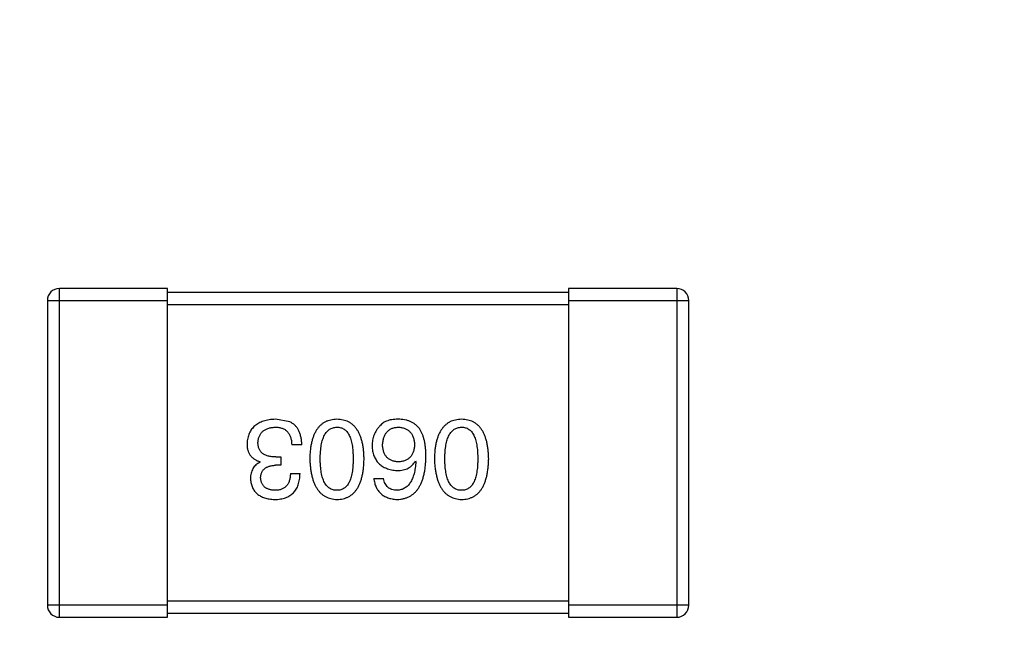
# Model space of a CAD drawing. Header units: inches. Extents: x -13 to 240, y -18 to 126.
# Tile 84 of 112: x 189.04 to 191.49, y 75.27 to 76.85. Entities that reach past the tile are written whole.
import ezdxf

# ---------------------------------------------------------------- set-up
doc = ezdxf.new("R2010")
doc.units = ezdxf.units.IN
doc.header["$LTSCALE"] = 1.21
doc.header["$MEASUREMENT"] = 0
doc.header["$PDMODE"] = 3
doc.header["$PDSIZE"] = 0.3125
doc.layers.get('0').update_dxf_attribs({"linetype": 'CONTINUOUS'})
doc.layers.get('Defpoints').update_dxf_attribs({"linetype": 'CONTINUOUS'})
doc.layers.add('DIM', color=3, linetype='CONTINUOUS')
doc.styles.get("Standard").update_dxf_attribs({"font": 'txt', "width": 0.8})
doc.dimstyles.get("Standard").update_dxf_attribs({"dimtxt": 0.15625, "dimasz": 0.1875, "dimexe": 0.125, "dimexo": 0.0625, "dimgap": 0.09, "dimtad": 0, "dimtih": 1, "dimtoh": 1, "dimzin": 4, "dimdsep": 46, "dimtxsty": 'Standard', "dimblk": '_FILLED', "dimblk1": '_FILLED', "dimblk2": '_FILLED', "dimcen": 0.09, "dimazin": 1, "dimtp": 0.01, "dimtm": 0.01, "dimtfac": 1, "dimtofl": 0, "dimtmove": 0, "dimatfit": 3, "dimldrblk": '_FILLED', "dimfxl": 1, "dimtolj": 1, "dimtzin": 4, "dimarcsym": 0})

# ---------------------------------------------------------------- blocks, each defined once
blk = doc.blocks.new('_FILLED')
at = {"color": 0, "linetype": 'ByBlock'}
blk.add_solid([(0, 0), (-1, 0.1667), (-1, -0.1667)], dxfattribs=at)
blk = doc.blocks.new('*D58')
at = {"layer": 'Defpoints', "color": 0}
for p in [(173.8269, 113.8351), (173.8269, 99.4649), (198.0766, 63.4663)]:
    blk.add_point(p, dxfattribs=at)
at = {"layer": 'DIM', "color": 0, "lineweight": -2}
for p, q in [((173.8269, 99.5274), (173.8269, 113.9601)), ((198.0766, 63.5288), (198.0766, 113.9601)), ((175.8269, 113.8351), (182.6618, 113.8351)), ((196.0766, 113.8351), (189.2418, 113.8351))]:
    blk.add_line(p, q, dxfattribs=at)
at = {"layer": 'DIM', "color": 0, "lineweight": -2, "xscale": 2, "yscale": 2, "zscale": 2, "rotation": 180}
blk.add_blockref('_FILLED', (173.8269, 113.8351), dxfattribs=at)
at = {"layer": 'DIM', "color": 0, "lineweight": -2, "xscale": 2, "yscale": 2, "zscale": 2}
blk.add_blockref('_FILLED', (198.0766, 113.8351), dxfattribs=at)
at = {"layer": 'DIM', "color": 0, "insert": (185.9518, 113.8351), "char_height": 2, "attachment_point": 5}
blk.add_mtext('\\A1;24.25', dxfattribs=at)

msp = doc.modelspace()

# ---------------------------------------------------------------- linework, layer by layer
at = {"color": 7, "linetype": 'Continuous'}
for p, q in [((189.1365, 75.3563), (189.1365, 76.1763)), ((189.4065, 76.1763), (189.1365, 76.1763)), ((189.4065, 75.3563), (189.4065, 76.1763)), ((190.4065, 76.1763), (190.4065, 75.3563)), ((190.6765, 76.1763), (190.4065, 76.1763)), ((190.6765, 76.1763), (190.6765, 75.3563)), ((189.1065, 76.1463), (189.1065, 75.3863)), ((189.1065, 76.1463), (189.4065, 76.1463)), ((190.4065, 76.1663), (189.4065, 76.1663)), ((190.4065, 76.1463), (190.7065, 76.1463)), ((190.7065, 75.3863), (190.7065, 76.1463)), ((189.4065, 76.1363), (190.4065, 76.1363)), ((189.7117, 75.8434), (189.6756, 75.85)), ((189.7412, 75.7866), (189.7161, 75.7866)), ((189.6767, 75.756), (189.6888, 75.756)), ((189.6888, 75.756), (189.6888, 75.7353)), ((189.6374, 75.7429), (189.6374, 75.744)), ((189.6888, 75.7353), (189.6756, 75.7353)), ((190.0248, 75.7462), (190.0258, 75.7451)), ((189.7128, 75.7145), (189.7368, 75.7145)), ((189.9209, 75.7025), (189.945, 75.7025)), ((189.4065, 75.3863), (189.1065, 75.3863)), ((190.4065, 75.3963), (189.4065, 75.3963)), ((190.7065, 75.3863), (190.4065, 75.3863)), ((189.1365, 75.3563), (189.4065, 75.3563)), ((189.4065, 75.3663), (190.4065, 75.3663)), ((190.4065, 75.3563), (190.6765, 75.3563))]:
    msp.add_line(p, q, dxfattribs=at)
for centre, start, end in [((189.1365, 76.1463), 90, 180), ((190.6765, 76.1463), 0, 90), ((189.1365, 75.3863), 180, 270), ((190.6765, 75.3863), 270, 0)]:
    msp.add_arc(centre, 0.03, start, end, dxfattribs=at)
for points, knots in [([(189.6756, 75.85), (189.6729, 75.8499), (189.6676, 75.8496), (189.6598, 75.8487), (189.6526, 75.8473), (189.6459, 75.8455), (189.6396, 75.8432), (189.6339, 75.8405), (189.6287, 75.8373), (189.6239, 75.8337), (189.6197, 75.8296), (189.616, 75.8251), (189.6128, 75.8202), (189.6101, 75.8147), (189.608, 75.8089), (189.6063, 75.8026), (189.6051, 75.7959), (189.6048, 75.7912), (189.6046, 75.7888)], [0, 0, 0, 0, 0.078078, 0.151942, 0.221594, 0.28726, 0.350176, 0.409768, 0.467648, 0.523784, 0.578904, 0.634014, 0.689819, 0.746826, 0.805875, 0.867063, 0.931764, 1, 1, 1, 1]), ([(189.8289, 75.85), (189.8262, 75.8499), (189.8211, 75.8496), (189.8136, 75.8484), (189.8066, 75.8463), (189.8, 75.8436), (189.794, 75.8401), (189.7885, 75.8358), (189.7835, 75.8307), (189.779, 75.8249), (189.775, 75.8183), (189.7715, 75.811), (189.7685, 75.8029), (189.766, 75.7941), (189.764, 75.7846), (189.7625, 75.7742), (189.7615, 75.7632), (189.7613, 75.7556), (189.7611, 75.7516)], [0, 0, 0, 0, 0.059134, 0.115603, 0.169236, 0.221572, 0.273254, 0.32474, 0.377319, 0.431815, 0.488555, 0.548609, 0.612242, 0.680182, 0.75251, 0.829782, 0.91231, 1, 1, 1, 1]), ([(189.8966, 75.7516), (189.8965, 75.7556), (189.8962, 75.7632), (189.8952, 75.7742), (189.8938, 75.7846), (189.8917, 75.7941), (189.8892, 75.8029), (189.8862, 75.811), (189.8828, 75.8183), (189.8788, 75.8248), (189.8743, 75.8307), (189.8693, 75.8358), (189.8638, 75.8401), (189.8577, 75.8436), (189.8512, 75.8463), (189.8442, 75.8484), (189.8367, 75.8496), (189.8315, 75.8499), (189.8289, 75.85)], [0, 0, 0, 0, 0.087693, 0.170223, 0.247496, 0.319826, 0.387768, 0.451403, 0.511459, 0.568358, 0.622671, 0.675251, 0.726739, 0.778422, 0.830759, 0.884394, 0.940865, 1, 1, 1, 1]), ([(189.9854, 75.85), (189.9826, 75.8501), (189.9772, 75.8501), (189.9694, 75.8495), (189.9622, 75.8484), (189.9557, 75.8466), (189.9498, 75.8443), (189.9446, 75.8413), (189.94, 75.8379), (189.9375, 75.835), (189.9362, 75.8336)], [0, 0, 0, 0, 0.156782, 0.301945, 0.436395, 0.561474, 0.678489, 0.78853, 0.894967, 1, 1, 1, 1]), ([(190.0368, 75.8238), (190.0353, 75.8258), (190.0324, 75.8298), (190.0271, 75.8349), (190.0215, 75.8394), (190.0152, 75.843), (190.0085, 75.846), (190.0013, 75.8481), (189.9935, 75.8495), (189.9882, 75.8498), (189.9854, 75.85)], [0, 0, 0, 0, 0.125033, 0.246266, 0.36603, 0.485265, 0.606781, 0.732144, 0.862551, 1, 1, 1, 1]), ([(190.1398, 75.85), (190.1371, 75.8499), (190.1319, 75.8496), (190.1244, 75.8484), (190.1174, 75.8463), (190.1109, 75.8436), (190.1049, 75.8401), (190.0993, 75.8358), (190.0943, 75.8307), (190.0898, 75.8249), (190.0859, 75.8183), (190.0824, 75.811), (190.0794, 75.8029), (190.0769, 75.7941), (190.0749, 75.7846), (190.0734, 75.7742), (190.0724, 75.7632), (190.0721, 75.7556), (190.072, 75.7516)], [0, 0, 0, 0, 0.059134, 0.115603, 0.169236, 0.221572, 0.273254, 0.32474, 0.377319, 0.431815, 0.488555, 0.548609, 0.612242, 0.680182, 0.75251, 0.829782, 0.91231, 1, 1, 1, 1]), ([(190.2075, 75.7516), (190.2074, 75.7556), (190.2071, 75.7632), (190.2061, 75.7742), (190.2046, 75.7846), (190.2026, 75.7941), (190.2001, 75.8029), (190.1971, 75.811), (190.1937, 75.8183), (190.1896, 75.8248), (190.1852, 75.8307), (190.1802, 75.8358), (190.1746, 75.8401), (190.1686, 75.8436), (190.1621, 75.8463), (190.1551, 75.8484), (190.1476, 75.8496), (190.1424, 75.8499), (190.1398, 75.85)], [0, 0, 0, 0, 0.087693, 0.170223, 0.247496, 0.319826, 0.387768, 0.451403, 0.511459, 0.568358, 0.622671, 0.675251, 0.726739, 0.778422, 0.830759, 0.884394, 0.940865, 1, 1, 1, 1]), ([(189.6319, 75.7921), (189.632, 75.7935), (189.6322, 75.7964), (189.633, 75.8005), (189.634, 75.8044), (189.6353, 75.808), (189.637, 75.8113), (189.6388, 75.8144), (189.6411, 75.8172), (189.6436, 75.8198), (189.6465, 75.822), (189.6496, 75.824), (189.653, 75.8258), (189.6568, 75.8272), (189.6608, 75.8284), (189.6651, 75.8293), (189.6697, 75.83), (189.6729, 75.8302), (189.6745, 75.8303)], [0, 0, 0, 0, 0.068514, 0.133941, 0.195994, 0.255362, 0.312994, 0.369441, 0.424687, 0.480522, 0.537148, 0.594801, 0.654411, 0.716817, 0.781981, 0.850498, 0.923306, 1, 1, 1, 1]), ([(189.6745, 75.8303), (189.6762, 75.8303), (189.6794, 75.8303), (189.684, 75.8297), (189.6883, 75.8289), (189.6923, 75.8277), (189.696, 75.8262), (189.6994, 75.8243), (189.7024, 75.822), (189.7052, 75.8195), (189.7076, 75.8165), (189.7098, 75.8133), (189.7116, 75.8096), (189.7132, 75.8057), (189.7144, 75.8014), (189.7152, 75.7968), (189.7159, 75.7918), (189.716, 75.7884), (189.7161, 75.7866)], [0, 0, 0, 0, 0.071272, 0.13882, 0.201858, 0.262757, 0.320043, 0.376709, 0.431462, 0.486034, 0.541209, 0.597703, 0.65589, 0.717768, 0.782056, 0.850407, 0.92277, 1, 1, 1, 1]), ([(189.7412, 75.7866), (189.7411, 75.7884), (189.741, 75.7919), (189.7406, 75.797), (189.7399, 75.8019), (189.739, 75.8065), (189.7379, 75.8109), (189.7366, 75.8151), (189.7351, 75.819), (189.7333, 75.8227), (189.7314, 75.8261), (189.7292, 75.8293), (189.7268, 75.8323), (189.7242, 75.835), (189.7214, 75.8375), (189.7184, 75.8397), (189.7152, 75.8418), (189.7129, 75.8429), (189.7117, 75.8434)], [0, 0, 0, 0, 0.078937, 0.154495, 0.226898, 0.296844, 0.363348, 0.427781, 0.48946, 0.549586, 0.607902, 0.664733, 0.720805, 0.776157, 0.831175, 0.886736, 0.943094, 1, 1, 1, 1]), ([(189.7874, 75.7516), (189.7874, 75.7548), (189.7874, 75.7609), (189.7879, 75.7697), (189.7887, 75.7779), (189.7898, 75.7855), (189.7913, 75.7925), (189.7931, 75.799), (189.7951, 75.8048), (189.7976, 75.8101), (189.8004, 75.8147), (189.8035, 75.8188), (189.8069, 75.8223), (189.8106, 75.8251), (189.8147, 75.8273), (189.8192, 75.829), (189.8239, 75.83), (189.8272, 75.8302), (189.8289, 75.8303)], [0, 0, 0, 0, 0.094834, 0.184067, 0.267029, 0.344713, 0.417334, 0.484367, 0.546941, 0.604717, 0.65953, 0.710539, 0.759381, 0.806382, 0.853027, 0.900623, 0.949121, 1, 1, 1, 1]), ([(189.8289, 75.8303), (189.8305, 75.8303), (189.8337, 75.8301), (189.8384, 75.8292), (189.8427, 75.8277), (189.8466, 75.8255), (189.8503, 75.8227), (189.8537, 75.8193), (189.8567, 75.8152), (189.8593, 75.8106), (189.8617, 75.8053), (189.8638, 75.7995), (189.8654, 75.793), (189.8669, 75.7859), (189.868, 75.7782), (189.8687, 75.7699), (189.8692, 75.761), (189.8693, 75.7548), (189.8693, 75.7516)], [0, 0, 0, 0, 0.049766, 0.097012, 0.143225, 0.188786, 0.235079, 0.282962, 0.333687, 0.387747, 0.445963, 0.508657, 0.576545, 0.649868, 0.72822, 0.812712, 0.903543, 1, 1, 1, 1]), ([(189.9362, 75.8336), (189.9347, 75.8319), (189.9316, 75.8284), (189.9275, 75.8229), (189.9242, 75.817), (189.9213, 75.811), (189.9192, 75.8047), (189.9177, 75.7981), (189.9168, 75.7914), (189.9166, 75.7868), (189.9166, 75.7844)], [0, 0, 0, 0, 0.129393, 0.255335, 0.378531, 0.500878, 0.622934, 0.746191, 0.87096, 1, 1, 1, 1]), ([(189.9428, 75.7855), (189.9429, 75.7873), (189.9431, 75.7906), (189.9438, 75.7955), (189.9447, 75.8), (189.9459, 75.8043), (189.9473, 75.8082), (189.9491, 75.8118), (189.9511, 75.8151), (189.9534, 75.8181), (189.9559, 75.8207), (189.9587, 75.8231), (189.9618, 75.8251), (189.9651, 75.8268), (189.9687, 75.8282), (189.9726, 75.8292), (189.9767, 75.83), (189.9796, 75.8302), (189.981, 75.8303)], [0, 0, 0, 0, 0.078863, 0.153308, 0.223539, 0.289857, 0.35341, 0.413572, 0.471721, 0.528235, 0.584279, 0.638781, 0.69466, 0.751251, 0.809198, 0.869697, 0.933318, 1, 1, 1, 1]), ([(189.981, 75.8303), (189.9826, 75.8303), (189.9857, 75.8301), (189.9902, 75.8295), (189.9945, 75.8286), (189.9984, 75.8272), (190.002, 75.8257), (190.0053, 75.8237), (190.0084, 75.8215), (190.0111, 75.8189), (190.0136, 75.816), (190.0157, 75.8127), (190.0177, 75.8092), (190.0192, 75.8053), (190.0205, 75.8011), (190.0215, 75.7966), (190.0223, 75.7917), (190.0225, 75.7883), (190.0226, 75.7866)], [0, 0, 0, 0, 0.070403, 0.137196, 0.200053, 0.260887, 0.31876, 0.37535, 0.430743, 0.485927, 0.541678, 0.598832, 0.657726, 0.719441, 0.783504, 0.851852, 0.923533, 1, 1, 1, 1]), ([(190.051, 75.756), (190.051, 75.7596), (190.0509, 75.7664), (190.0502, 75.7765), (190.0491, 75.7859), (190.0475, 75.7947), (190.0456, 75.8028), (190.0432, 75.8104), (190.0403, 75.8174), (190.0379, 75.8217), (190.0368, 75.8238)], [0, 0, 0, 0, 0.151498, 0.29521, 0.430242, 0.557137, 0.677306, 0.790845, 0.898111, 1, 1, 1, 1]), ([(190.0982, 75.7516), (190.0983, 75.7548), (190.0983, 75.7609), (190.0988, 75.7697), (190.0996, 75.7779), (190.1007, 75.7855), (190.1021, 75.7925), (190.1039, 75.799), (190.106, 75.8048), (190.1085, 75.8101), (190.1112, 75.8147), (190.1143, 75.8188), (190.1177, 75.8223), (190.1215, 75.8251), (190.1256, 75.8273), (190.13, 75.829), (190.1348, 75.83), (190.1381, 75.8302), (190.1398, 75.8303)], [0, 0, 0, 0, 0.094834, 0.184067, 0.267029, 0.344713, 0.417334, 0.484367, 0.546941, 0.604717, 0.65953, 0.710539, 0.759381, 0.806382, 0.853027, 0.900623, 0.949121, 1, 1, 1, 1]), ([(190.1398, 75.8303), (190.1414, 75.8303), (190.1446, 75.8301), (190.1492, 75.8292), (190.1536, 75.8277), (190.1575, 75.8255), (190.1612, 75.8227), (190.1646, 75.8193), (190.1675, 75.8152), (190.1702, 75.8106), (190.1726, 75.8053), (190.1747, 75.7995), (190.1763, 75.793), (190.1778, 75.7859), (190.1789, 75.7782), (190.1796, 75.7699), (190.1801, 75.761), (190.1802, 75.7548), (190.1802, 75.7516)], [0, 0, 0, 0, 0.049766, 0.097012, 0.143225, 0.188786, 0.235079, 0.282962, 0.333687, 0.387747, 0.445963, 0.508657, 0.576545, 0.649868, 0.72822, 0.812712, 0.903543, 1, 1, 1, 1]), ([(189.6046, 75.7888), (189.6046, 75.7874), (189.6046, 75.7846), (189.6051, 75.7805), (189.6056, 75.7766), (189.6066, 75.7729), (189.6077, 75.7694), (189.6091, 75.7661), (189.6108, 75.763), (189.6127, 75.7601), (189.6149, 75.7574), (189.6174, 75.7549), (189.6201, 75.7526), (189.623, 75.7504), (189.6263, 75.7485), (189.6297, 75.7467), (189.6335, 75.7453), (189.6361, 75.7444), (189.6374, 75.744)], [0, 0, 0, 0, 0.071215, 0.138707, 0.20396, 0.266995, 0.327734, 0.387609, 0.445602, 0.503345, 0.561136, 0.618597, 0.677672, 0.738255, 0.799989, 0.863961, 0.930555, 1, 1, 1, 1]), ([(189.6767, 75.756), (189.6749, 75.756), (189.6714, 75.7561), (189.6663, 75.7565), (189.6616, 75.7572), (189.6572, 75.7582), (189.6531, 75.7594), (189.6494, 75.761), (189.6461, 75.7629), (189.6431, 75.765), (189.6405, 75.7674), (189.6382, 75.7701), (189.6362, 75.773), (189.6346, 75.7763), (189.6334, 75.7799), (189.6325, 75.7837), (189.632, 75.7878), (189.6319, 75.7906), (189.6319, 75.7921)], [0, 0, 0, 0, 0.082495, 0.159728, 0.232496, 0.300725, 0.365163, 0.425859, 0.483728, 0.538892, 0.592921, 0.646195, 0.699968, 0.754746, 0.811387, 0.870806, 0.933482, 1, 1, 1, 1]), ([(189.9166, 75.7844), (189.9167, 75.7821), (189.9169, 75.7775), (189.9179, 75.7709), (189.9193, 75.7647), (189.9211, 75.7589), (189.9234, 75.7535), (189.9263, 75.7485), (189.9294, 75.7439), (189.9332, 75.7398), (189.9373, 75.7361), (189.9419, 75.7328), (189.947, 75.73), (189.9525, 75.7276), (189.9584, 75.7255), (189.9648, 75.724), (189.9717, 75.7228), (189.9764, 75.7224), (189.9789, 75.7221)], [0, 0, 0, 0, 0.071527, 0.139094, 0.20346, 0.264939, 0.323904, 0.381383, 0.437591, 0.493343, 0.549401, 0.606085, 0.664838, 0.725424, 0.788712, 0.855452, 0.925772, 1, 1, 1, 1]), ([(189.9821, 75.744), (189.9806, 75.7441), (189.9777, 75.7442), (189.9735, 75.7448), (189.9695, 75.7457), (189.9658, 75.7469), (189.9623, 75.7485), (189.9592, 75.7503), (189.9563, 75.7524), (189.9536, 75.7549), (189.9514, 75.7577), (189.9492, 75.7607), (189.9475, 75.7641), (189.946, 75.7678), (189.9448, 75.7718), (189.9438, 75.7761), (189.9431, 75.7807), (189.9429, 75.7839), (189.9428, 75.7855)], [0, 0, 0, 0, 0.069884, 0.136529, 0.199638, 0.259844, 0.317774, 0.374356, 0.430026, 0.485148, 0.5409, 0.597889, 0.657472, 0.718614, 0.783613, 0.85129, 0.923712, 1, 1, 1, 1]), ([(190.0226, 75.7866), (190.0225, 75.7849), (190.0222, 75.7817), (190.0216, 75.7769), (190.0205, 75.7725), (190.0193, 75.7684), (190.0178, 75.7646), (190.0159, 75.7612), (190.0138, 75.758), (190.0114, 75.7552), (190.0087, 75.7526), (190.0057, 75.7505), (190.0025, 75.7485), (189.999, 75.747), (189.9952, 75.7457), (189.9911, 75.7448), (189.9867, 75.7442), (189.9837, 75.7441), (189.9821, 75.744)], [0, 0, 0, 0, 0.076072, 0.148369, 0.216753, 0.281358, 0.342792, 0.401604, 0.458929, 0.514444, 0.569818, 0.625343, 0.681554, 0.739608, 0.800134, 0.863477, 0.929547, 1, 1, 1, 1]), ([(189.7611, 75.7516), (189.7613, 75.7476), (189.7616, 75.7398), (189.7628, 75.7285), (189.7644, 75.718), (189.7664, 75.7082), (189.769, 75.6991), (189.772, 75.6908), (189.7755, 75.6833), (189.7795, 75.6765), (189.784, 75.6705), (189.789, 75.6652), (189.7945, 75.6607), (189.8004, 75.657), (189.8069, 75.6541), (189.8138, 75.6519), (189.8212, 75.6505), (189.8263, 75.6502), (189.8289, 75.65)], [0, 0, 0, 0, 0.088475, 0.171606, 0.249595, 0.322626, 0.391327, 0.455765, 0.516374, 0.573675, 0.628522, 0.681161, 0.732559, 0.783563, 0.83504, 0.887639, 0.942585, 1, 1, 1, 1]), ([(189.8289, 75.673), (189.8272, 75.673), (189.8239, 75.6731), (189.8192, 75.674), (189.8147, 75.6756), (189.8106, 75.6778), (189.8069, 75.6806), (189.8034, 75.684), (189.8004, 75.6881), (189.7976, 75.6927), (189.7952, 75.698), (189.793, 75.7038), (189.7913, 75.7103), (189.7898, 75.7174), (189.7887, 75.7251), (189.7879, 75.7334), (189.7874, 75.7423), (189.7874, 75.7485), (189.7874, 75.7516)], [0, 0, 0, 0, 0.050604, 0.098688, 0.145699, 0.191791, 0.238625, 0.286717, 0.337546, 0.391814, 0.449755, 0.512106, 0.579685, 0.652048, 0.730262, 0.814146, 0.904281, 1, 1, 1, 1]), ([(189.8289, 75.65), (189.8315, 75.6501), (189.8367, 75.6504), (189.8442, 75.6516), (189.8512, 75.6538), (189.8578, 75.6566), (189.8638, 75.6603), (189.8693, 75.6647), (189.8743, 75.67), (189.8788, 75.676), (189.8828, 75.6828), (189.8862, 75.6903), (189.8893, 75.6987), (189.8917, 75.7078), (189.8938, 75.7176), (189.8952, 75.7283), (189.8962, 75.7397), (189.8965, 75.7476), (189.8966, 75.7516)], [0, 0, 0, 0, 0.057911, 0.113262, 0.165956, 0.217443, 0.268511, 0.319665, 0.372, 0.426129, 0.483365, 0.543779, 0.607756, 0.676562, 0.749704, 0.827713, 0.911177, 1, 1, 1, 1]), ([(189.8693, 75.7516), (189.8693, 75.7485), (189.8692, 75.7423), (189.8687, 75.7334), (189.868, 75.7251), (189.8669, 75.7174), (189.8654, 75.7103), (189.8638, 75.7038), (189.8617, 75.698), (189.8593, 75.6927), (189.8567, 75.6881), (189.8537, 75.684), (189.8503, 75.6806), (189.8467, 75.6778), (189.8427, 75.6756), (189.8384, 75.674), (189.8337, 75.6731), (189.8305, 75.673), (189.8289, 75.673)], [0, 0, 0, 0, 0.096452, 0.187278, 0.271765, 0.350519, 0.423437, 0.491321, 0.554011, 0.612224, 0.666281, 0.717003, 0.764884, 0.811423, 0.856783, 0.902993, 0.950236, 1, 1, 1, 1]), ([(189.9789, 75.65), (189.9817, 75.6502), (189.9872, 75.6505), (189.9952, 75.652), (190.0027, 75.6542), (190.0096, 75.6573), (190.0161, 75.6612), (190.0219, 75.6659), (190.0273, 75.6713), (190.032, 75.6776), (190.0363, 75.6847), (190.04, 75.6925), (190.0432, 75.7012), (190.0458, 75.7106), (190.048, 75.7208), (190.0495, 75.7319), (190.0506, 75.7437), (190.0509, 75.7518), (190.051, 75.756)], [0, 0, 0, 0, 0.058957, 0.115262, 0.16907, 0.221312, 0.273147, 0.324961, 0.377649, 0.432026, 0.488925, 0.549039, 0.612912, 0.680653, 0.753056, 0.830314, 0.912483, 1, 1, 1, 1]), ([(190.072, 75.7516), (190.0722, 75.7476), (190.0725, 75.7398), (190.0737, 75.7285), (190.0753, 75.718), (190.0773, 75.7082), (190.0798, 75.6991), (190.0829, 75.6908), (190.0864, 75.6833), (190.0904, 75.6765), (190.0949, 75.6705), (190.0999, 75.6652), (190.1053, 75.6607), (190.1113, 75.657), (190.1177, 75.6541), (190.1246, 75.6519), (190.132, 75.6505), (190.1371, 75.6502), (190.1398, 75.65)], [0, 0, 0, 0, 0.088475, 0.171606, 0.249595, 0.322626, 0.391327, 0.455765, 0.516374, 0.573675, 0.628522, 0.681161, 0.732559, 0.783563, 0.83504, 0.887639, 0.942585, 1, 1, 1, 1]), ([(190.1398, 75.673), (190.1381, 75.673), (190.1348, 75.6731), (190.13, 75.674), (190.1256, 75.6756), (190.1215, 75.6778), (190.1178, 75.6806), (190.1143, 75.684), (190.1112, 75.6881), (190.1084, 75.6927), (190.106, 75.698), (190.1039, 75.7038), (190.1022, 75.7103), (190.1007, 75.7174), (190.0996, 75.7251), (190.0988, 75.7334), (190.0983, 75.7423), (190.0983, 75.7485), (190.0982, 75.7516)], [0, 0, 0, 0, 0.050604, 0.098688, 0.145699, 0.191791, 0.238625, 0.286717, 0.337546, 0.391814, 0.449755, 0.512106, 0.579685, 0.652048, 0.730262, 0.814146, 0.904281, 1, 1, 1, 1]), ([(190.1398, 75.65), (190.1424, 75.6501), (190.1476, 75.6504), (190.1551, 75.6516), (190.1621, 75.6538), (190.1686, 75.6566), (190.1747, 75.6603), (190.1802, 75.6647), (190.1852, 75.67), (190.1896, 75.676), (190.1937, 75.6828), (190.1971, 75.6903), (190.2001, 75.6987), (190.2026, 75.7078), (190.2046, 75.7176), (190.2061, 75.7283), (190.2071, 75.7397), (190.2074, 75.7476), (190.2075, 75.7516)], [0, 0, 0, 0, 0.057911, 0.113262, 0.165956, 0.217443, 0.268511, 0.319665, 0.372, 0.426129, 0.483365, 0.543779, 0.607756, 0.676562, 0.749704, 0.827713, 0.911177, 1, 1, 1, 1]), ([(190.1802, 75.7516), (190.1802, 75.7485), (190.1801, 75.7423), (190.1796, 75.7334), (190.1789, 75.7251), (190.1778, 75.7174), (190.1763, 75.7103), (190.1747, 75.7038), (190.1726, 75.698), (190.1702, 75.6927), (190.1675, 75.6881), (190.1646, 75.684), (190.1612, 75.6806), (190.1575, 75.6778), (190.1535, 75.6756), (190.1492, 75.674), (190.1446, 75.6731), (190.1414, 75.673), (190.1398, 75.673)], [0, 0, 0, 0, 0.096452, 0.187278, 0.271765, 0.350519, 0.423437, 0.491321, 0.554011, 0.612224, 0.666281, 0.717003, 0.764884, 0.811423, 0.856783, 0.902993, 0.950236, 1, 1, 1, 1]), ([(189.6374, 75.7429), (189.6355, 75.7419), (189.6317, 75.7401), (189.6268, 75.7364), (189.6226, 75.732), (189.6192, 75.7271), (189.6166, 75.7215), (189.6147, 75.7153), (189.6135, 75.7085), (189.6134, 75.7038), (189.6133, 75.7014)], [0, 0, 0, 0, 0.125227, 0.244792, 0.361427, 0.478215, 0.59667, 0.722058, 0.856314, 1, 1, 1, 1]), ([(189.6385, 75.7036), (189.6386, 75.7048), (189.6387, 75.7072), (189.6392, 75.7107), (189.64, 75.714), (189.6411, 75.717), (189.6425, 75.7198), (189.6442, 75.7224), (189.6461, 75.7247), (189.6483, 75.7269), (189.6508, 75.7287), (189.6535, 75.7303), (189.6565, 75.7318), (189.6598, 75.7329), (189.6634, 75.7338), (189.6672, 75.7346), (189.6713, 75.7351), (189.6742, 75.7352), (189.6756, 75.7353)], [0, 0, 0, 0, 0.067741, 0.131599, 0.192143, 0.249977, 0.306453, 0.361639, 0.416449, 0.471489, 0.527582, 0.584873, 0.644974, 0.70814, 0.77492, 0.845909, 0.920585, 1, 1, 1, 1]), ([(189.9789, 75.7221), (189.9815, 75.7222), (189.9866, 75.7223), (189.9939, 75.7235), (190.0006, 75.7254), (190.0067, 75.728), (190.0122, 75.7314), (190.0171, 75.7356), (190.0213, 75.7405), (190.0236, 75.7443), (190.0248, 75.7462)], [0, 0, 0, 0, 0.144617, 0.279572, 0.40596, 0.526097, 0.64389, 0.760003, 0.877724, 1, 1, 1, 1]), ([(190.0258, 75.7451), (190.0256, 75.7423), (190.0253, 75.7368), (190.0242, 75.7288), (190.0229, 75.7214), (190.0214, 75.7145), (190.0195, 75.7081), (190.0173, 75.7022), (190.0148, 75.6969), (190.0121, 75.6921), (190.0089, 75.6879), (190.0056, 75.6841), (190.0019, 75.6809), (189.9978, 75.6782), (189.9935, 75.676), (189.9889, 75.6745), (189.984, 75.6733), (189.9806, 75.6731), (189.9789, 75.673)], [0, 0, 0, 0, 0.089218, 0.173709, 0.252753, 0.326963, 0.397099, 0.462534, 0.524018, 0.582178, 0.637235, 0.689955, 0.741228, 0.791618, 0.841661, 0.892925, 0.945259, 1, 1, 1, 1]), ([(189.6133, 75.7014), (189.6135, 75.6994), (189.6138, 75.6955), (189.6149, 75.6899), (189.6164, 75.6846), (189.6182, 75.6797), (189.6205, 75.6752), (189.6233, 75.6711), (189.6264, 75.6673), (189.63, 75.6638), (189.634, 75.6608), (189.6384, 75.6582), (189.6432, 75.6558), (189.6485, 75.654), (189.6541, 75.6524), (189.6602, 75.6512), (189.6667, 75.6503), (189.6712, 75.6501), (189.6734, 75.65)], [0, 0, 0, 0, 0.067521, 0.132139, 0.193339, 0.252064, 0.309083, 0.364848, 0.420021, 0.475612, 0.532002, 0.589602, 0.649896, 0.712634, 0.778603, 0.848416, 0.922155, 1, 1, 1, 1]), ([(189.6745, 75.673), (189.6732, 75.673), (189.6705, 75.6731), (189.6666, 75.6736), (189.663, 75.6743), (189.6596, 75.6752), (189.6565, 75.6763), (189.6536, 75.6777), (189.6509, 75.6793), (189.6486, 75.6811), (189.6464, 75.6831), (189.6446, 75.6854), (189.6429, 75.6879), (189.6415, 75.6906), (189.6404, 75.6935), (189.6395, 75.6967), (189.6388, 75.7), (189.6386, 75.7024), (189.6385, 75.7036)], [0, 0, 0, 0, 0.078051, 0.151197, 0.220412, 0.286742, 0.34933, 0.409464, 0.467368, 0.52298, 0.578639, 0.633998, 0.690142, 0.746855, 0.805868, 0.867776, 0.932345, 1, 1, 1, 1]), ([(189.6734, 75.65), (189.676, 75.6501), (189.6809, 75.6502), (189.6879, 75.6512), (189.6946, 75.6525), (189.7007, 75.6543), (189.7064, 75.6566), (189.7116, 75.6595), (189.7163, 75.6628), (189.7205, 75.6666), (189.7243, 75.6709), (189.7275, 75.6757), (189.7303, 75.681), (189.7326, 75.6867), (189.7344, 75.693), (189.7357, 75.6997), (189.7366, 75.7069), (189.7368, 75.7119), (189.7368, 75.7145)], [0, 0, 0, 0, 0.073232, 0.142595, 0.207997, 0.270074, 0.329156, 0.386529, 0.441846, 0.496976, 0.551877, 0.607941, 0.665637, 0.725446, 0.788542, 0.855101, 0.925196, 1, 1, 1, 1]), ([(189.7128, 75.7145), (189.7127, 75.7128), (189.7126, 75.7096), (189.712, 75.7048), (189.7112, 75.7004), (189.7101, 75.6964), (189.7087, 75.6926), (189.707, 75.6892), (189.705, 75.6861), (189.7027, 75.6833), (189.7002, 75.6808), (189.6974, 75.6787), (189.6942, 75.6769), (189.6908, 75.6755), (189.6872, 75.6743), (189.6832, 75.6735), (189.679, 75.673), (189.676, 75.673), (189.6745, 75.673)], [0, 0, 0, 0, 0.078134, 0.15164, 0.221358, 0.286689, 0.348614, 0.407697, 0.464247, 0.520153, 0.574432, 0.629291, 0.684538, 0.742032, 0.801329, 0.863637, 0.930123, 1, 1, 1, 1]), ([(189.9209, 75.7025), (189.9212, 75.7005), (189.9217, 75.6966), (189.923, 75.691), (189.9245, 75.6857), (189.9265, 75.6807), (189.9288, 75.6762), (189.9316, 75.672), (189.9346, 75.6682), (189.9381, 75.6647), (189.9419, 75.6616), (189.9461, 75.6588), (189.9507, 75.6564), (189.9556, 75.6544), (189.9609, 75.6527), (189.9666, 75.6515), (189.9726, 75.6505), (189.9767, 75.6502), (189.9789, 75.65)], [0, 0, 0, 0, 0.06947, 0.136096, 0.199592, 0.260665, 0.319672, 0.377156, 0.433415, 0.489984, 0.546535, 0.604276, 0.663499, 0.725182, 0.788953, 0.855683, 0.926216, 1, 1, 1, 1]), ([(189.9789, 75.673), (189.9766, 75.673), (189.9723, 75.6732), (189.9661, 75.6746), (189.9607, 75.6769), (189.956, 75.6802), (189.9521, 75.6845), (189.9489, 75.6896), (189.9465, 75.6957), (189.9455, 75.7001), (189.945, 75.7025)], [0, 0, 0, 0, 0.136586, 0.261496, 0.378089, 0.490612, 0.605522, 0.725767, 0.8561, 1, 1, 1, 1])]:
    msp.add_open_spline(points, degree=3, knots=knots, dxfattribs=at)

# ---------------------------------------------------------------- dimensions: what is measured, and where the dimension line sits
at = {"layer": 'DIM'}
dim = msp.add_linear_dim(base=(173.8269, 113.8351), p1=(198.0766, 63.4663), p2=(173.8269, 99.4649), dimstyle='Standard', override={"dimtxt": 2, "dimasz": 2, "dimtih": 0, "dimtoh": 0, "dimzin": 0, "dimcen": 0.198, "dimadec": 0, "dimazin": 0, "dimtp": 0, "dimtm": 0, "dimtdec": 4, "dimtzin": 0}, dxfattribs=at)
dim.commit()
dim.dimension.update_dxf_attribs({"geometry": '*D58', "text_midpoint": (185.9518, 113.8351)})

doc.saveas('drawing.dxf')
